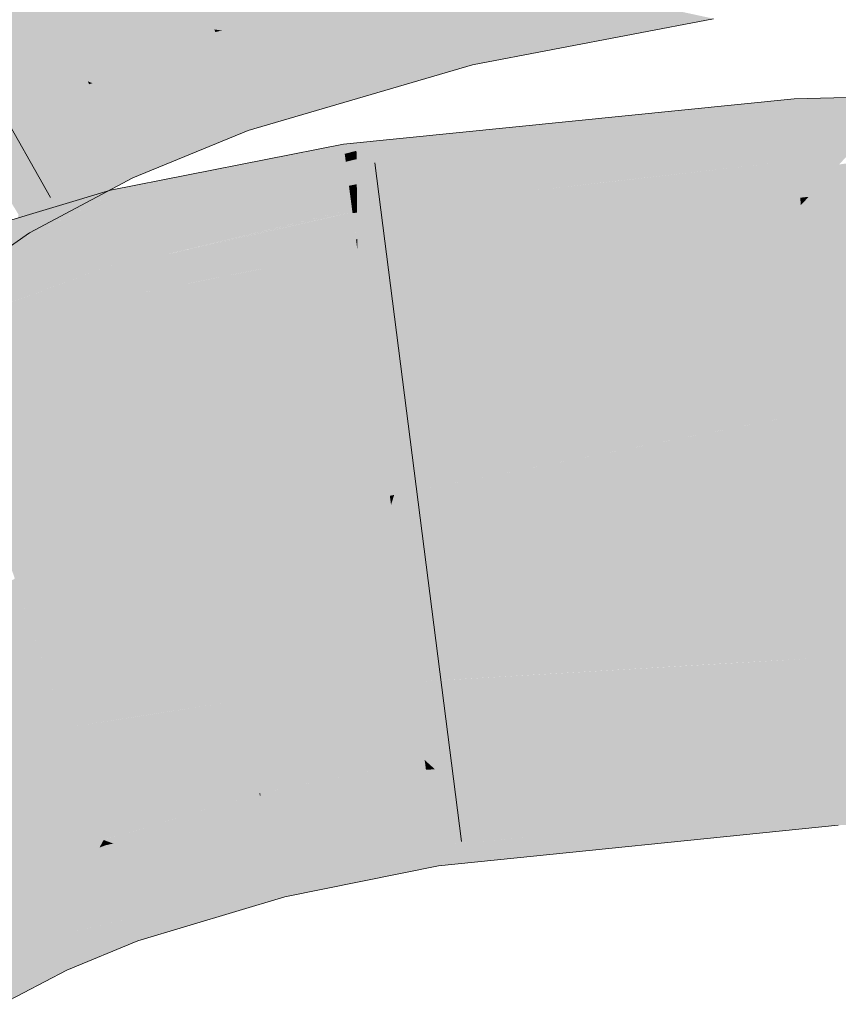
# Model space of a CAD drawing. Extents: x -720 to 300, y 62 to 1162.
# Tile 162 of 256: x 199.068 to 199.349, y 728.291 to 728.63. Entities that reach past the tile are written whole.
import ezdxf

# ---------------------------------------------------------------- set-up
doc = ezdxf.new("R2010")
doc.units = 0
doc.layers.get('0').update_dxf_attribs({"lineweight": 13})
doc.layers.add('E_Leerrohr 25-A06G93Y08I', color=7, linetype='Continuous', lineweight=9, true_color=0xff8000)
doc.layers.add('E_Leerrohr 25-Shading', color=7, linetype='Continuous', lineweight=9, true_color=0xff8000)

# ---------------------------------------------------------------- blocks, each defined once
blk = doc.blocks.new('Shading-A06G93SJ8I', base_point=(174.28816, 726.75598))
at = {"layer": 'E_Leerrohr 25-Shading', "color": 31, "true_color": 0xfabd7f}
for points in [[(199.21466, 728.64978), (199.19415, 728.73572), (199.13449, 728.62634), (199.10641, 728.71014)], [(199.13449, 728.62634), (199.10641, 728.71014), (199.09099, 728.60852), (199.05357, 728.6886)], [(199.09099, 728.60852), (199.05357, 728.6886), (199.0519, 728.58771), (199.00574, 728.66309)], [(199.4991, 728.51996), (199.49881, 728.56982), (199.34032, 728.49487), (199.336, 728.56598)], [(199.336, 728.56598), (199.21361, 728.52185), (199.34032, 728.49487), (199.19627, 728.46643)], [(199.21361, 728.52185), (199.336, 728.56598), (199.30748, 728.56311)], [(199.22388, 728.55469), (199.21361, 728.52185), (199.30748, 728.56311)], [(199.22388, 728.55469), (199.18364, 728.5506), (199.18576, 728.53455)], [(199.18576, 728.53455), (199.18887, 728.51099), (199.22388, 728.55469), (199.21361, 728.52185)], [(199.1525, 728.54443), (199.1438, 728.5097), (199.18364, 728.5506), (199.18576, 728.53455)], [(199.1525, 728.54443), (199.10759, 728.53552), (199.11234, 728.5163)], [(199.11234, 728.5163), (199.11777, 728.49432), (199.1525, 728.54443), (199.1438, 728.5097)], [(199.11234, 728.5163), (199.10759, 728.53552), (199.05438, 728.47156), (199.03951, 728.51526)], [(199.18576, 728.53455), (199.1438, 728.5097), (199.18887, 728.51099), (199.13774, 728.48547)], [(199.21361, 728.52185), (199.18887, 728.51099), (199.19627, 728.46643), (199.19479, 728.46613)], [(199.34032, 728.49487), (199.34135, 728.47772), (199.4991, 728.51996), (199.49928, 728.48755)], [(199.05438, 728.47156), (199.05962, 728.45618), (199.11234, 728.5163), (199.11777, 728.49432)], [(199.18887, 728.51099), (199.13774, 728.48547), (199.19479, 728.46613), (199.12878, 728.44971)], [(199.1438, 728.5097), (199.11777, 728.49432), (199.13774, 728.48547), (199.12189, 728.4776)], [(199.11777, 728.49432), (199.05962, 728.45618), (199.12189, 728.4776), (199.06342, 728.44501)], [(199.34032, 728.49487), (199.30359, 728.48761), (199.34135, 728.47772), (199.30411, 728.474)], [(199.30391, 728.47931), (199.30359, 728.48761), (199.19521, 728.46301), (199.19627, 728.46643)], [(199.34135, 728.47772), (199.49931, 728.48145), (199.49928, 728.48755)], [(199.12189, 728.4776), (199.12878, 728.44971), (199.13774, 728.48547)], [(199.49934, 728.47662), (199.49931, 728.48145), (199.34148, 728.47565), (199.34135, 728.47772)], [(199.06342, 728.44501), (199.06798, 728.43158), (199.12189, 728.4776), (199.12878, 728.44971)], [(199.30411, 728.474), (199.30391, 728.47931), (199.19521, 728.46301)], [(199.34148, 728.47565), (199.34135, 728.47772), (199.30411, 728.474)], [(199.19734, 728.44678), (199.30411, 728.474), (199.19521, 728.46301)], [(199.19734, 728.44678), (199.34277, 728.4541), (199.30411, 728.474), (199.34148, 728.47565)], [(199.34277, 728.4541), (199.49947, 728.45593), (199.34148, 728.47565), (199.49934, 728.47662)], [(199.12878, 728.44971), (199.19521, 728.46301), (199.19479, 728.46613)], [(199.19479, 728.46613), (199.19521, 728.46301), (199.19627, 728.46643)], [(199.19734, 728.44678), (199.19521, 728.46301), (199.13113, 728.44019), (199.12878, 728.44971)], [(199.30661, 728.40833), (199.34541, 728.41058), (199.30492, 728.45221), (199.34277, 728.4541)], [(199.34541, 728.41058), (199.49969, 728.4137), (199.34277, 728.4541), (199.49947, 728.45593)], [(199.13113, 728.44019), (199.12878, 728.44971), (199.06819, 728.43097), (199.06798, 728.43158)], [(199.19734, 728.44678), (199.20322, 728.40222), (199.30492, 728.45221), (199.30661, 728.40833)], [(199.14214, 728.39563), (199.20322, 728.40222), (199.13113, 728.44019), (199.19734, 728.44678)], [(199.08333, 728.38647), (199.14214, 728.39563), (199.06819, 728.43097), (199.13113, 728.44019)], [(199.03009, 728.4184), (199.03101, 728.41644), (199.06592, 728.43768), (199.06798, 728.43158)], [(199.08333, 728.38647), (199.06798, 728.43158), (199.04831, 728.37927), (199.03101, 728.41644)], [(199.34541, 728.41058), (199.34621, 728.39771), (199.49969, 728.4137), (199.49982, 728.39398)], [(199.34621, 728.39771), (199.34541, 728.41058), (199.21588, 728.40295)], [(199.14214, 728.39563), (199.14368, 728.38934), (199.20322, 728.40222), (199.20502, 728.38855)], [(199.20322, 728.40222), (199.34621, 728.39771), (199.21588, 728.40295)], [(199.34621, 728.39771), (199.20322, 728.40222), (199.34669, 728.38953), (199.20502, 728.38855)], [(199.14368, 728.38934), (199.14214, 728.39563), (199.10895, 728.39044)], [(199.34621, 728.39771), (199.34669, 728.38953), (199.49982, 728.39398), (199.49982, 728.39301)], [(199.08333, 728.38647), (199.14368, 728.38934), (199.10895, 728.39044)], [(199.14368, 728.38934), (199.08333, 728.38647), (199.1483, 728.37067), (199.08995, 728.367)], [(199.20502, 728.38855), (199.14368, 728.38934), (199.20676, 728.37537), (199.1483, 728.37067)], [(199.20502, 728.38855), (199.20676, 728.37537), (199.34669, 728.38953)], [(199.0683, 728.3363), (199.09645, 728.3479), (199.04831, 728.37927), (199.08333, 728.38647)], [(199.04263, 728.32281), (199.0683, 728.3363), (199.01407, 728.37048), (199.04831, 728.37927)], [(199.1483, 728.37067), (199.14996, 728.36389), (199.20676, 728.37537)], [(199.08995, 728.367), (199.09645, 728.3479), (199.1483, 728.37067), (199.14996, 728.36389)]]:
    blk.add_solid(points, dxfattribs=at)
at = {"layer": 'E_Leerrohr 25-Shading', "color": 43, "true_color": 0xd7ab7f}
for points in [[(199.21507, 728.64801), (199.21466, 728.64978), (199.13449, 728.62634)], [(199.13712, 728.62598), (199.2157, 728.64539), (199.13449, 728.62634), (199.21507, 728.64801)], [(199.14372, 728.62506), (199.21667, 728.64124), (199.13712, 728.62598), (199.2157, 728.64539)], [(199.15559, 728.62347), (199.21803, 728.63562), (199.14372, 728.62506), (199.21667, 728.64124)], [(199.22423, 728.62903), (199.29176, 728.63312), (199.22107, 728.63586), (199.26292, 728.63934)], [(199.17349, 728.62097), (199.21965, 728.62878), (199.15559, 728.62347), (199.21803, 728.63562)], [(199.21965, 728.62878), (199.22423, 728.62903), (199.21803, 728.63562), (199.22107, 728.63586)], [(199.30595, 728.63007), (199.29176, 728.63312), (199.22765, 728.62164), (199.22423, 728.62903)], [(199.22142, 728.6214), (199.22765, 728.62164), (199.21965, 728.62878), (199.22423, 728.62903)], [(199.30595, 728.63007), (199.22765, 728.62164), (199.27156, 728.62347)], [(199.13481, 728.62543), (199.13449, 728.62634), (199.09099, 728.60852)], [(199.13712, 728.62598), (199.13449, 728.62634), (199.13596, 728.62573)], [(199.13596, 728.62573), (199.13449, 728.62634), (199.13481, 728.62543)], [(199.13553, 728.62329), (199.13948, 728.62415), (199.13481, 728.62543), (199.13596, 728.62573)], [(199.13948, 728.62415), (199.14372, 728.62506), (199.13596, 728.62573), (199.13712, 728.62598)], [(199.19676, 728.6178), (199.22142, 728.6214), (199.17349, 728.62097), (199.21965, 728.62878)], [(199.09259, 728.60791), (199.13553, 728.62329), (199.09099, 728.60852), (199.13481, 728.62543)], [(199.09625, 728.60657), (199.1367, 728.61975), (199.09259, 728.60791), (199.13553, 728.62329)], [(199.1367, 728.61975), (199.14548, 728.62146), (199.13553, 728.62329), (199.13948, 728.62415)], [(199.14548, 728.62146), (199.15559, 728.62347), (199.13948, 728.62415), (199.14372, 728.62506)], [(199.15399, 728.61768), (199.17349, 728.62097), (199.14548, 728.62146), (199.15559, 728.62347)], [(199.22765, 728.62164), (199.23047, 728.61554), (199.27156, 728.62347)], [(199.10211, 728.60431), (199.13829, 728.61505), (199.09625, 728.60657), (199.1367, 728.61975)], [(199.13829, 728.61505), (199.15399, 728.61768), (199.1367, 728.61975), (199.14548, 728.62146)], [(199.16443, 728.61304), (199.19676, 728.6178), (199.15399, 728.61768), (199.17349, 728.62097)], [(199.22287, 728.6153), (199.22142, 728.6214), (199.21863, 728.61475), (199.19676, 728.6178)], [(199.22287, 728.6153), (199.23047, 728.61554), (199.22142, 728.6214), (199.22765, 728.62164)], [(199.14015, 728.6095), (199.16443, 728.61304), (199.13829, 728.61505), (199.15399, 728.61768)], [(199.17387, 728.60883), (199.21863, 728.61475), (199.16443, 728.61304), (199.19676, 728.6178)], [(199.22314, 728.61414), (199.23047, 728.61554), (199.22287, 728.6153)], [(199.10992, 728.60132), (199.14015, 728.6095), (199.10211, 728.60431), (199.13829, 728.61505)], [(199.14178, 728.60461), (199.17387, 728.60883), (199.14015, 728.6095), (199.16443, 728.61304)], [(199.22314, 728.61414), (199.21863, 728.61475), (199.1804, 728.60596), (199.17387, 728.60883)], [(199.22314, 728.61414), (199.1804, 728.60596), (199.20605, 728.60913)], [(199.21863, 728.61475), (199.22314, 728.61414), (199.22287, 728.6153)], [(199.11746, 728.59845), (199.14178, 728.60461), (199.10992, 728.60132), (199.14015, 728.6095)], [(199.14291, 728.60126), (199.1804, 728.60596), (199.14178, 728.60461), (199.17387, 728.60883)], [(199.1804, 728.60596), (199.18622, 728.60333), (199.20605, 728.60913)], [(199.09146, 728.60754), (199.09099, 728.60852), (199.0519, 728.58771)], [(199.05251, 728.58673), (199.0925, 728.60529), (199.0519, 728.58771), (199.09146, 728.60754)], [(199.0538, 728.58459), (199.09409, 728.60193), (199.05251, 728.58673), (199.0925, 728.60529)], [(199.09259, 728.60791), (199.09099, 728.60852), (199.09146, 728.60754)], [(199.0925, 728.60529), (199.09625, 728.60657), (199.09146, 728.60754), (199.09259, 728.60791)], [(199.09409, 728.60193), (199.10211, 728.60431), (199.0925, 728.60529), (199.09625, 728.60657)], [(199.14391, 728.59827), (199.18622, 728.60333), (199.14291, 728.60126), (199.1804, 728.60596)], [(199.05566, 728.58154), (199.0961, 728.5976), (199.0538, 728.58459), (199.09409, 728.60193)], [(199.0961, 728.5976), (199.10992, 728.60132), (199.09409, 728.60193), (199.10211, 728.60431)], [(199.14291, 728.60126), (199.14178, 728.60461), (199.12289, 728.59637), (199.11746, 728.59845)], [(199.14613, 728.59161), (199.18622, 728.60333), (199.14391, 728.59827)], [(199.30302, 728.59888), (199.33379, 728.60254), (199.30788, 728.59991)], [(199.30302, 728.59888), (199.30843, 728.59375), (199.33379, 728.60254)], [(199.33401, 728.59875), (199.33379, 728.60254), (199.30843, 728.59375)], [(199.37126, 728.60339), (199.33379, 728.60254), (199.33401, 728.59875)], [(199.33401, 728.59875), (199.33437, 728.59308), (199.37126, 728.60339), (199.36458, 728.59631)], [(199.09799, 728.59357), (199.11746, 728.59845), (199.0961, 728.5976), (199.10992, 728.60132)], [(199.09933, 728.5907), (199.12289, 728.59637), (199.09799, 728.59357), (199.11746, 728.59845)], [(199.12289, 728.59637), (199.1279, 728.59448), (199.14291, 728.60126), (199.14391, 728.59827)], [(199.1834, 728.57764), (199.18344, 728.57318), (199.24413, 728.59186), (199.30302, 728.59888)], [(199.30302, 728.59888), (199.18344, 728.57318), (199.30843, 728.59375), (199.18347, 728.56946)], [(199.2562, 728.59473), (199.24413, 728.59186), (199.30788, 728.59991), (199.30302, 728.59888)], [(199.33437, 728.59308), (199.33401, 728.59875), (199.27774, 728.58313), (199.30843, 728.59375)], [(199.05759, 728.57843), (199.09799, 728.59357), (199.05566, 728.58154), (199.0961, 728.5976)], [(199.10056, 728.58807), (199.1279, 728.59448), (199.09933, 728.5907), (199.12289, 728.59637)], [(199.1279, 728.59448), (199.14098, 728.58954), (199.14391, 728.59827), (199.14613, 728.59161)], [(199.36458, 728.59631), (199.33437, 728.59308), (199.35948, 728.59088), (199.33463, 728.58862)], [(199.05902, 728.57611), (199.09933, 728.5907), (199.05759, 728.57843), (199.09799, 728.59357)], [(199.10376, 728.58124), (199.14098, 728.58954), (199.10056, 728.58807), (199.1279, 728.59448)], [(199.24413, 728.59186), (199.20586, 728.58734), (199.1834, 728.57764), (199.18336, 728.58179)], [(199.30843, 728.59375), (199.18347, 728.56946), (199.27774, 728.58313), (199.1835, 728.56665)], [(199.22147, 728.59119), (199.20586, 728.58734), (199.2562, 728.59473), (199.24413, 728.59186)], [(199.27774, 728.58313), (199.25917, 728.57672), (199.33437, 728.59308), (199.33463, 728.58862)], [(199.06038, 728.57385), (199.10056, 728.58807), (199.05902, 728.57611), (199.09933, 728.5907)], [(199.10376, 728.58124), (199.10507, 728.57843), (199.14098, 728.58954), (199.12445, 728.58276)], [(199.18332, 728.5874), (199.18333, 728.58466), (199.20074, 728.58911)], [(199.20074, 728.58911), (199.18333, 728.58466), (199.22147, 728.59119), (199.20586, 728.58734)], [(199.33463, 728.58862), (199.25917, 728.57672), (199.33482, 728.58545), (199.24881, 728.57312)], [(199.35948, 728.59088), (199.33463, 728.58862), (199.35587, 728.58704), (199.33482, 728.58545)], [(199.06403, 728.56793), (199.10376, 728.58124), (199.06038, 728.57385), (199.10056, 728.58807)], [(199.17896, 728.58624), (199.13426, 728.57019), (199.17929, 728.58362), (199.13174, 728.56696)], [(199.14143, 728.57953), (199.13426, 728.57019), (199.17886, 728.58691), (199.17896, 728.58624)], [(199.18332, 728.5874), (199.17886, 728.58691), (199.17896, 728.58624)], [(199.17896, 728.58624), (199.17929, 728.58362), (199.18332, 728.5874), (199.18333, 728.58466)], [(199.20586, 728.58734), (199.18333, 728.58466), (199.18336, 728.58179)], [(199.33482, 728.58545), (199.24881, 728.57312), (199.33499, 728.58276), (199.24242, 728.57092)], [(199.35587, 728.58704), (199.33482, 728.58545), (199.35286, 728.58386), (199.33499, 728.58276)], [(199.47748, 728.58582), (199.36385, 728.58203), (199.33873, 728.56885), (199.3492, 728.57996)], [(199.10507, 728.57843), (199.10649, 728.57538), (199.12445, 728.58276)], [(199.17929, 728.58362), (199.13174, 728.56696), (199.17966, 728.58087), (199.12918, 728.5636)], [(199.18333, 728.58466), (199.17929, 728.58362), (199.18336, 728.58179), (199.17966, 728.58087)], [(199.18336, 728.58179), (199.17966, 728.58087), (199.1834, 728.57764), (199.18018, 728.5769)], [(199.27774, 728.58313), (199.1835, 728.56665), (199.25917, 728.57672), (199.18352, 728.56482)], [(199.33499, 728.58276), (199.24242, 728.57092), (199.33507, 728.58136), (199.24202, 728.5708)], [(199.35286, 728.58386), (199.33499, 728.58276), (199.35124, 728.58215), (199.33507, 728.58136)], [(199.35124, 728.58215), (199.33507, 728.58136), (199.35071, 728.5816), (199.33508, 728.58105)], [(199.35071, 728.5816), (199.33508, 728.58105), (199.3492, 728.57996), (199.33527, 728.57806)], [(199.10376, 728.58124), (199.06403, 728.56793), (199.10507, 728.57843), (199.06567, 728.56525)], [(199.06567, 728.56525), (199.0672, 728.56274), (199.10507, 728.57843), (199.10631, 728.57574)], [(199.09987, 728.56683), (199.10052, 728.56415), (199.12477, 728.57623), (199.14143, 728.57953)], [(199.10052, 728.56415), (199.1019, 728.55859), (199.14143, 728.57953), (199.13426, 728.57019)], [(199.17966, 728.58087), (199.12918, 728.5636), (199.18018, 728.5769), (199.12579, 728.5592)], [(199.33507, 728.58136), (199.26959, 728.57391), (199.18364, 728.5506), (199.21523, 728.56152)], [(199.33527, 728.57806), (199.33507, 728.58136), (199.22388, 728.55469), (199.18364, 728.5506)], [(199.3492, 728.57996), (199.33527, 728.57806), (199.33873, 728.56885), (199.33585, 728.56854)], [(199.49881, 728.56982), (199.49876, 728.58038), (199.336, 728.56598), (199.4357, 728.57855)], [(199.33873, 728.56885), (199.336, 728.56598), (199.41281, 728.57794), (199.4357, 728.57855)], [(199.10631, 728.57574), (199.0672, 728.56274), (199.09818, 728.57092), (199.0686, 728.56042)], [(199.10631, 728.57574), (199.09818, 728.57092), (199.10649, 728.57538)], [(199.09923, 728.5694), (199.09987, 728.56683), (199.10899, 728.57312), (199.12477, 728.57623)], [(199.18018, 728.5769), (199.12579, 728.5592), (199.18074, 728.57263), (199.1225, 728.55493)], [(199.1834, 728.57764), (199.18018, 728.5769), (199.18344, 728.57318), (199.18074, 728.57263)], [(199.25917, 728.57672), (199.18352, 728.56482), (199.24881, 728.57312), (199.18352, 728.56384)], [(199.22388, 728.55469), (199.30748, 728.56311), (199.33527, 728.57806), (199.33585, 728.56854)], [(199.10899, 728.57312), (199.09882, 728.57111), (199.09923, 728.5694)], [(199.18074, 728.57263), (199.1225, 728.55493), (199.18121, 728.56903), (199.1201, 728.55176)], [(199.18344, 728.57318), (199.18074, 728.57263), (199.18347, 728.56946), (199.18121, 728.56903)], [(199.24881, 728.57312), (199.18352, 728.56384), (199.24242, 728.57092), (199.18353, 728.56342)], [(199.26959, 728.57391), (199.24202, 728.5708), (199.21523, 728.56152)], [(199.03214, 728.53693), (199.0329, 728.53467), (199.09923, 728.5694), (199.09987, 728.56683)], [(199.04976, 728.54962), (199.03279, 728.53729), (199.09882, 728.57111), (199.09923, 728.5694)], [(199.0694, 728.55914), (199.04976, 728.54962), (199.09785, 728.5708), (199.09882, 728.57111)], [(199.0686, 728.56042), (199.07101, 728.55652), (199.09818, 728.57092)], [(199.08664, 728.56744), (199.0694, 728.55914), (199.09785, 728.5708)], [(199.13426, 728.57019), (199.1019, 728.55859), (199.13174, 728.56696), (199.10239, 728.55664)], [(199.18121, 728.56903), (199.1201, 728.55176), (199.18158, 728.56628), (199.11861, 728.54987)], [(199.18347, 728.56946), (199.18121, 728.56903), (199.1835, 728.56665), (199.18158, 728.56628)], [(199.24242, 728.57092), (199.18353, 728.56342), (199.21523, 728.56152), (199.18361, 728.55432)], [(199.30748, 728.56311), (199.336, 728.56598), (199.33585, 728.56854)], [(199.33585, 728.56854), (199.336, 728.56598), (199.33873, 728.56885)], [(199.0329, 728.53467), (199.03378, 728.5321), (199.09987, 728.56683), (199.10052, 728.56415)], [(199.06561, 728.56122), (199.04976, 728.54962), (199.08664, 728.56744)], [(199.13174, 728.56696), (199.10239, 728.55664), (199.12918, 728.5636), (199.10289, 728.55463)], [(199.18158, 728.56628), (199.11861, 728.54987), (199.18181, 728.56451), (199.11795, 728.54901)], [(199.1835, 728.56665), (199.18158, 728.56628), (199.18352, 728.56482), (199.18181, 728.56451)], [(199.18352, 728.56482), (199.18181, 728.56451), (199.18352, 728.56384), (199.18193, 728.5636)], [(199.03378, 728.5321), (199.03519, 728.52795), (199.10052, 728.56415), (199.1019, 728.55859)], [(199.0672, 728.56274), (199.06561, 728.55273), (199.07101, 728.55652)], [(199.12918, 728.5636), (199.10289, 728.55463), (199.12579, 728.5592), (199.10355, 728.55194)], [(199.18181, 728.56451), (199.11989, 728.54944), (199.18193, 728.5636)], [(199.1759, 728.56219), (199.11989, 728.54944), (199.15881, 728.55017)], [(199.18317, 728.55426), (199.18193, 728.5636), (199.15881, 728.55017), (199.1759, 728.56219)], [(199.18352, 728.56384), (199.18193, 728.5636), (199.18353, 728.56342), (199.18198, 728.56323)], [(199.18353, 728.56342), (199.18198, 728.56323), (199.18361, 728.55432), (199.18317, 728.55426)], [(199.18361, 728.55432), (199.18364, 728.5506), (199.21523, 728.56152)], [(199.1019, 728.55859), (199.03519, 728.52795), (199.10239, 728.55664), (199.03566, 728.52661)], [(199.12579, 728.5592), (199.10355, 728.55194), (199.1225, 728.55493), (199.10419, 728.54932)], [(199.10239, 728.55664), (199.03566, 728.52661), (199.10289, 728.55463), (199.03609, 728.52533)], [(199.10289, 728.55463), (199.03609, 728.52533), (199.10355, 728.55194), (199.03661, 728.5238)], [(199.1225, 728.55493), (199.10419, 728.54932), (199.1201, 728.55176), (199.10466, 728.54742)], [(199.10355, 728.55194), (199.03661, 728.5238), (199.10419, 728.54932), (199.03697, 728.52271)], [(199.1201, 728.55176), (199.10466, 728.54742), (199.11861, 728.54987), (199.10493, 728.54626)], [(199.18317, 728.55426), (199.15881, 728.55017), (199.17116, 728.55042)], [(199.17116, 728.55042), (199.18364, 728.5506), (199.18317, 728.55426)], [(199.18317, 728.55426), (199.18364, 728.5506), (199.18361, 728.55432)], [(199.10419, 728.54932), (199.03697, 728.52271), (199.10466, 728.54742), (199.03711, 728.52234)], [(199.11861, 728.54987), (199.10493, 728.54626), (199.11795, 728.54901), (199.10504, 728.54584)], [(199.10504, 728.54584), (199.10759, 728.53552), (199.11795, 728.54901)], [(199.10759, 728.53552), (199.15315, 728.5462), (199.11989, 728.54944), (199.15881, 728.55017)], [(199.10759, 728.53552), (199.11989, 728.54944), (199.11795, 728.54901)], [(199.1525, 728.54443), (199.17116, 728.55042), (199.14996, 728.54395), (199.15315, 728.5462)], [(199.18364, 728.5506), (199.17116, 728.55042), (199.1525, 728.54443)], [(199.15315, 728.5462), (199.17116, 728.55042), (199.15881, 728.55017)], [(199.10466, 728.54742), (199.04883, 728.52667), (199.10493, 728.54626)], [(199.0817, 728.53815), (199.04883, 728.52667), (199.10504, 728.54584), (199.10759, 728.53552)], [(199.10493, 728.54626), (199.0817, 728.53815), (199.10504, 728.54584)], [(199.15315, 728.5462), (199.10759, 728.53552), (199.14996, 728.54395)], [(199.04883, 728.52667), (199.03711, 728.52234), (199.10759, 728.53552), (199.03951, 728.51526)], [(199.49988, 728.38171), (199.49982, 728.39301), (199.3474, 728.37793), (199.34669, 728.38953)], [(199.28888, 728.37549), (199.34669, 728.38953), (199.21028, 728.37219), (199.20676, 728.37537)], [(199.3474, 728.37799), (199.34669, 728.38953), (199.28888, 728.37549)], [(199.34856, 728.35889), (199.49998, 728.36298), (199.3474, 728.37793), (199.49988, 728.38171)], [(199.20689, 728.37427), (199.20676, 728.37537), (199.15027, 728.36395)], [(199.21028, 728.37219), (199.20676, 728.37537), (199.2072, 728.37201)], [(199.26941, 728.37079), (199.28888, 728.37549), (199.21332, 728.36945), (199.21028, 728.37219)], [(199.3474, 728.37793), (199.21707, 728.36603), (199.28355, 728.35278), (199.22957, 728.35468)], [(199.3474, 728.37793), (199.3474, 728.37799), (199.26941, 728.37079), (199.28888, 728.37549)], [(199.3474, 728.37793), (199.28355, 728.35278), (199.34856, 728.35889)], [(199.15022, 728.36285), (199.2072, 728.37201), (199.15027, 728.36395), (199.20689, 728.37427)], [(199.15063, 728.36115), (199.20755, 728.36926), (199.15022, 728.36285), (199.2072, 728.37201)], [(199.20755, 728.36926), (199.21332, 728.36945), (199.2072, 728.37201), (199.21028, 728.37219)], [(199.15126, 728.35864), (199.20805, 728.36554), (199.15063, 728.36115), (199.20755, 728.36926)], [(199.2081, 728.36517), (199.21707, 728.36603), (199.20755, 728.36926), (199.21332, 728.36945)], [(199.21332, 728.36945), (199.21707, 728.36603), (199.26941, 728.37079)], [(199.1521, 728.35529), (199.2081, 728.36517), (199.15126, 728.35864), (199.20805, 728.36554)], [(199.1521, 728.35529), (199.15314, 728.35107), (199.2081, 728.36517), (199.2094, 728.35535)], [(199.2081, 728.36517), (199.2094, 728.35535), (199.21707, 728.36603), (199.22957, 728.35468)], [(199.15063, 728.36115), (199.15022, 728.36285), (199.09645, 728.3479), (199.09708, 728.34808)], [(199.15022, 728.36285), (199.14996, 728.36389), (199.09708, 728.34808)], [(199.15022, 728.36285), (199.15027, 728.36395), (199.14996, 728.36389)], [(199.34891, 728.35297), (199.50003, 728.35645), (199.34856, 728.35889), (199.49998, 728.36298)], [(199.15063, 728.36115), (199.09645, 728.3479), (199.10135, 728.34857)], [(199.10135, 728.34857), (199.11621, 728.35046), (199.15063, 728.36115), (199.15126, 728.35864)], [(199.11621, 728.35046), (199.15146, 728.3551), (199.15126, 728.35864), (199.1521, 728.35529)], [(199.30888, 728.34894), (199.34891, 728.35297), (199.30864, 728.35516), (199.34856, 728.35889)], [(199.10367, 728.34515), (199.15146, 728.3551), (199.09975, 728.34668), (199.11621, 728.35046)], [(199.10751, 728.34369), (199.15146, 728.3551), (199.10367, 728.34515)], [(199.15314, 728.35107), (199.1521, 728.35529), (199.10928, 728.34302), (199.10751, 728.34369)], [(199.15314, 728.35107), (199.15427, 728.3465), (199.2094, 728.35535), (199.21013, 728.34973)], [(199.2094, 728.35535), (199.21013, 728.34973), (199.22957, 728.35468), (199.23653, 728.34839)], [(199.21063, 728.34595), (199.21153, 728.33905), (199.30864, 728.35516), (199.30888, 728.34894)], [(199.22957, 728.35468), (199.23653, 728.34839), (199.28355, 728.35278)], [(199.10135, 728.34857), (199.09645, 728.3479), (199.09741, 728.34753)], [(199.09975, 728.34668), (199.11621, 728.35046), (199.09741, 728.34753), (199.10135, 728.34857)], [(199.11627, 728.34039), (199.15427, 728.3465), (199.10928, 728.34302), (199.15314, 728.35107)], [(199.15678, 728.33624), (199.21063, 728.34595), (199.15427, 728.3465), (199.21013, 728.34973)], [(199.21063, 728.34595), (199.23653, 728.34839), (199.21013, 728.34973)], [(199.09601, 728.34711), (199.09645, 728.3479), (199.0683, 728.3363)], [(199.06859, 728.33569), (199.09502, 728.34528), (199.0683, 728.3363), (199.09601, 728.34711)], [(199.0692, 728.33441), (199.09349, 728.34253), (199.06859, 728.33569), (199.09502, 728.34528)], [(199.09349, 728.34253), (199.09779, 728.34393), (199.09502, 728.34528), (199.09708, 728.34607)], [(199.09502, 728.34528), (199.09708, 728.34607), (199.09601, 728.34711), (199.09663, 728.34735)], [(199.09663, 728.34735), (199.09645, 728.3479), (199.09601, 728.34711)], [(199.09741, 728.34753), (199.09645, 728.3479), (199.09663, 728.34735)], [(199.09708, 728.34607), (199.09975, 728.34668), (199.09663, 728.34735), (199.09741, 728.34753)], [(199.09779, 728.34393), (199.10367, 728.34515), (199.09708, 728.34607), (199.09975, 728.34668)], [(199.09865, 728.34143), (199.10751, 728.34369), (199.09779, 728.34393), (199.10367, 728.34515)], [(199.11627, 728.34039), (199.13928, 728.33167), (199.15427, 728.3465), (199.15678, 728.33624)], [(199.15874, 728.32837), (199.21153, 728.33905), (199.15678, 728.33624), (199.21063, 728.34595)], [(199.07014, 728.33234), (199.09151, 728.33887), (199.0692, 728.33441), (199.09349, 728.34253)], [(199.0999, 728.33777), (199.09865, 728.34143), (199.08926, 728.33478), (199.09151, 728.33887)], [(199.09151, 728.33887), (199.09865, 728.34143), (199.09349, 728.34253), (199.09779, 728.34393)], [(199.09865, 728.34143), (199.09875, 728.34113), (199.10751, 728.34369), (199.10928, 728.34302)], [(199.09875, 728.34113), (199.0999, 728.33777), (199.10928, 728.34302), (199.11627, 728.34039)], [(199.09151, 728.33887), (199.07014, 728.33234), (199.07054, 728.33148)], [(199.07054, 728.33148), (199.07135, 728.32977), (199.09151, 728.33887), (199.08926, 728.33478)], [(199.10503, 728.32269), (199.13928, 728.33167), (199.0999, 728.33777), (199.11627, 728.34039)], [(199.06859, 728.33569), (199.0683, 728.3363), (199.04265, 728.32281), (199.04263, 728.32281)], [(199.043, 728.32227), (199.0692, 728.33441), (199.04265, 728.32281), (199.06859, 728.33569)], [(199.07135, 728.32977), (199.07832, 728.31476), (199.08926, 728.33478)], [(199.08926, 728.33478), (199.07832, 728.31476), (199.10503, 728.32269), (199.09044, 728.3175)], [(199.08926, 728.33478), (199.10503, 728.32269), (199.0999, 728.33777)], [(199.13928, 728.33167), (199.15276, 728.3266), (199.15678, 728.33624), (199.15874, 728.32837)], [(199.04375, 728.32098), (199.07014, 728.33234), (199.043, 728.32227), (199.0692, 728.33441)], [(199.04443, 728.31989), (199.07054, 728.33148), (199.04375, 728.32098), (199.07014, 728.33234)], [(199.04485, 728.31915), (199.07135, 728.32977), (199.04443, 728.31989), (199.07054, 728.33148)], [(199.10562, 728.32092), (199.15276, 728.3266), (199.10503, 728.32269), (199.13928, 728.33167)], [(199.05255, 728.30634), (199.07832, 728.31476), (199.04485, 728.31915), (199.07135, 728.32977)], [(199.15276, 728.3266), (199.10562, 728.32092), (199.13763, 728.32202), (199.10651, 728.31836)], [(199.09044, 728.3175), (199.10562, 728.32092), (199.10503, 728.32269)], [(199.10651, 728.31836), (199.10678, 728.31757), (199.13763, 728.32202), (199.133, 728.32068)], [(199.10562, 728.32092), (199.07832, 728.31476), (199.10651, 728.31836), (199.0795, 728.31226)], [(199.0795, 728.31226), (199.07985, 728.31152), (199.10651, 728.31836), (199.10678, 728.31757)], [(199.10678, 728.31757), (199.10825, 728.31323), (199.133, 728.32068)], [(199.07832, 728.31476), (199.05255, 728.30634), (199.0795, 728.31226), (199.05402, 728.30389)], [(199.07985, 728.31152), (199.08374, 728.3031), (199.10678, 728.31757), (199.10825, 728.31323)], [(199.05402, 728.30389), (199.05441, 728.30322), (199.0795, 728.31226), (199.07985, 728.31152)], [(199.07985, 728.31152), (199.05441, 728.30322), (199.06561, 728.29364), (199.06033, 728.29333)], [(199.07985, 728.31152), (199.06561, 728.29364), (199.08374, 728.3031)]]:
    blk.add_solid(points, dxfattribs=at)
blk = doc.blocks.new('Referenz-A06G93Y68I')
at = {"layer": 'E_Leerrohr 25-A06G93Y08I', "linetype": 'Continuous', "ltscale": 0.13}
for p, q in [((198.96234, 728.77309), (199.07816, 728.56862)), ((199.30596, 728.63005), (199.22315, 728.61414)), ((199.22315, 728.61414), (199.14613, 728.59164)), ((199.49861, 728.60642), (199.33379, 728.60252)), ((199.33379, 728.60252), (199.17886, 728.58692)), ((199.14613, 728.59164), (199.10649, 728.57537)), ((199.17886, 728.58692), (199.09882, 728.57108)), ((199.18969, 728.5805), (199.21936, 728.34738)), ((199.10649, 728.57537), (199.07101, 728.55651)), ((199.09882, 728.57108), (199.02772, 728.54993)), ((199.07101, 728.55651), (199.04206, 728.53627)), ((199.34891, 728.35298), (199.21154, 728.33907)), ((199.21154, 728.33907), (199.15874, 728.32837)), ((199.15874, 728.32837), (199.10824, 728.31325)), ((199.10824, 728.31325), (199.08374, 728.30313)), ((199.08374, 728.30313), (199.06146, 728.29144))]:
    blk.add_line(p, q, dxfattribs=at)

msp = doc.modelspace()

# ---------------------------------------------------------------- block references
at = {"color": 8, "lineweight": 25, "ltscale": 0.25, "true_color": 0x808080}
msp.add_blockref('Referenz-A06G93Y68I', (0, 0), dxfattribs=at)
msp.add_blockref('Shading-A06G93SJ8I', (174.28816, 726.75598))

doc.saveas('drawing.dxf')
